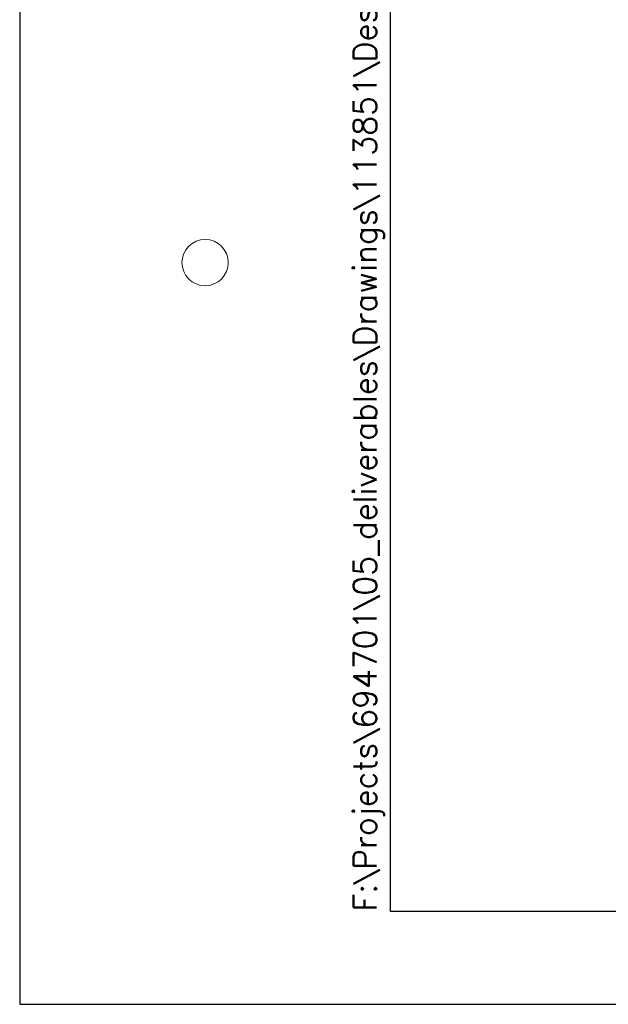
# Paper-space layout '113851GT001' of a CAD drawing. Header units: feet. Extents: x 0 to 34, y 0 to 22.
# Tile 1 of 12: x 0 to 3.2, y 0 to 5.3. Entities that reach past the tile are written whole.
import ezdxf
from ezdxf.enums import TextEntityAlignment as Align

# ---------------------------------------------------------------- set-up
doc = ezdxf.new("R2010")
doc.units = ezdxf.units.FT
doc.header["$MEASUREMENT"] = 0
doc.linetypes.add('DGN Style 3', pattern=[25.340844, 18.100603, -7.240241])
doc.linetypes.add('OhDOT_USTN3', pattern=[0.22, 0.165, -0.055])
for name, color, linetype in [('SH_Border', 7, 'Continuous'), ('SH_Cut_Line', 7, 'OhDOT_USTN3'), ('SH_Data', 7, 'Continuous')]:
    doc.layers.add(name, color=color, linetype=linetype)
doc.styles.add('DwgStamp', font='romans.shx')
doc.styles.add('Font 70-Main Title', font='txt', dxfattribs={"width": 1.15, "height": 0.25})
doc.styles.add('Straight-Sub Title', font='font30.shx', dxfattribs={"height": 0.17})

# ---------------------------------------------------------------- blocks, each defined once
blk = doc.blocks.new('TITLE1')
at = {"layer": 'SH_Border', "color": 7, "linetype": 'Continuous', "flags": 128}
blk.add_lwpolyline([(2, 21.5), (33.5, 21.5), (33.5, 0.5), (2, 0.5), (2, 21.5)], close=True, dxfattribs=at)
at = {"layer": 'SH_Border', "color": 7, "linetype": 'Continuous', "lineweight": 0}
blk.add_circle((1, 4), 0.125, dxfattribs=at)
at = {"layer": 'SH_Cut_Line', "color": 7, "linetype": 'DGN Style 3', "flags": 128}
blk.add_lwpolyline([(0, 0), (34, 0), (34, 22), (0, 22), (0, 0)], close=True, dxfattribs=at)
at = {"layer": 'SH_Border', "color": 7, "linetype": 'Continuous', "style": 'DwgStamp'}
blk.add_text('F:\\Projects\\694701\\05_deliverables\\Drawings\\113851\\Design\\Roadway\\Sheets\\113851GT001.dwg ----  ----', height=0.125, rotation=90, dxfattribs=at).set_placement((1.925, 0.5))
at = {"layer": 'SH_Data', "style": 'Font 70-Main Title', "width": 1.15}
for tag, p in [('FEDPROJNO', (33.12, 19.5381)), ('CONSPROJNO', (33.12, 13.0381)), ('RRINVOLVEMENT', (33.12, 8.7744)), ('TITLEAREA1', (33, 3.7917))]:
    blk.add_attdef(tag, text='', height=0.25, rotation=90, dxfattribs=at).set_placement(p, align=Align.MIDDLE_CENTER)
at = {"layer": 'SH_Data', "style": 'Font 70-Main Title', "width": 1.15, "flags": 8}
blk.add_attdef('PIDNO', text='', height=0.25, rotation=90, dxfattribs=at).set_placement((33.12, 16.0381), align=Align.MIDDLE_CENTER)
at = {"layer": 'SH_Data', "style": 'Straight-Sub Title'}
for tag, p in [('SHEETNO', (33.0203, 1.0031)), ('SHEETTOTAL', (33.0203, 0.6634))]:
    blk.add_attdef(tag, text='', height=0.17, dxfattribs=at).set_placement(p, align=Align.BOTTOM_CENTER)

psp = doc.layouts.new('113851GT001')

# ---------------------------------------------------------------- block references
at = {"layer": 'SH_Border'}
psp.add_blockref('TITLE1', (0, 0), dxfattribs=at)

doc.saveas('drawing.dxf')
